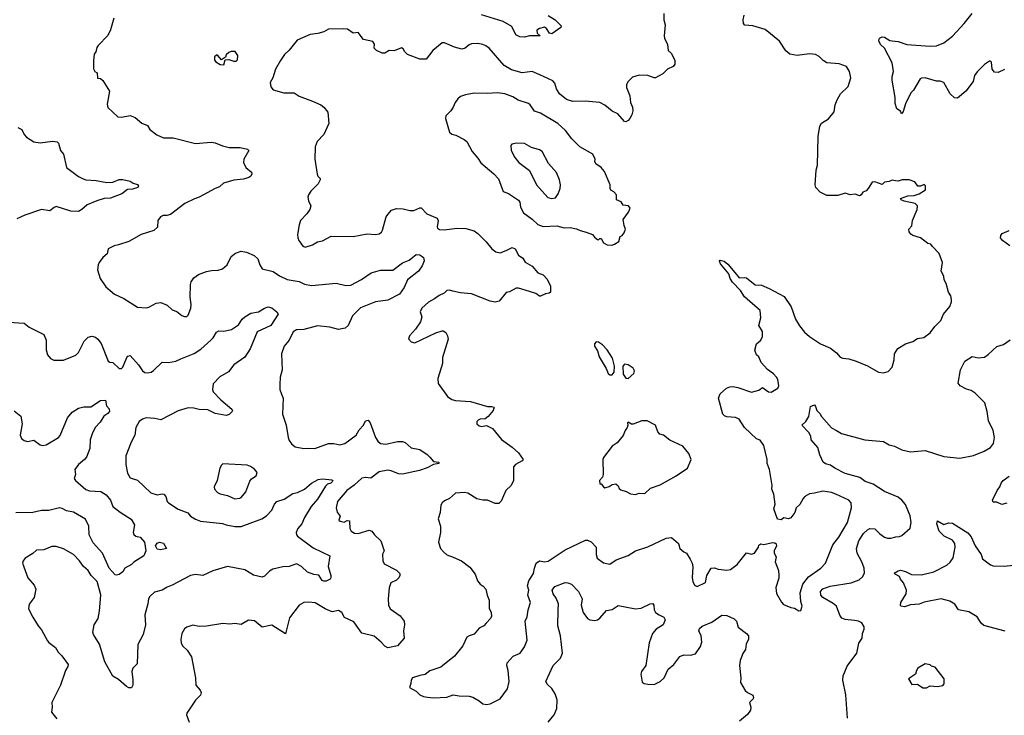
# Model space of a CAD drawing. Extents: x 1921360 to 2014538, y 768294 to 907744.
# Tile 152 of 256: x 1928009 to 1935996, y 840390 to 846036. Entities that reach past the tile are written whole.
import ezdxf

# ---------------------------------------------------------------- set-up
doc = ezdxf.new("R2010")
doc.units = 0

msp = doc.modelspace()

# ---------------------------------------------------------------- linework, layer by layer
at = {"layer": '0CON10XD'}
for points in [[(1928772.7, 846047.3), (1928745.8, 845954.2), (1928725, 845907.5), (1928645, 845827.5), (1928635, 845810), (1928626.7, 845775), (1928612.5, 845755), (1928607.5, 845705), (1928608.3, 845638.3), (1928620, 845615), (1928637.5, 845605), (1928641.7, 845561.7), (1928665, 845560), (1928683, 845543), (1928738.8, 845455), (1928718.3, 845351.7), (1928725, 845323.3), (1928805, 845246.7), (1928835, 845244), (1928905, 845257.5), (1928945, 845242), (1929001.2, 845195), (1929045, 845176.2), (1929066.2, 845145), (1929120.9, 845100.9), (1929175, 845076), (1929255, 845077.8), (1929435, 845030), (1929561.2, 845041.2), (1929595.7, 845035.7), (1929655, 845011.2), (1929708.3, 844998.3), (1929798.3, 844998.3), (1929857.5, 844985), (1929867.5, 844975), (1929826.7, 844905), (1929823.6, 844876.4), (1929843.3, 844835), (1929888.3, 844798.3), (1929892.5, 844785), (1929883.9, 844766.1), (1929867.5, 844755), (1929825, 844742), (1929745, 844732.9), (1929661.7, 844708.3), (1929630.5, 844679.5), (1929593.6, 844666.4), (1929466.2, 844595), (1929426.7, 844583.3), (1929350, 844545), (1929232.5, 844455), (1929203.6, 844446.4), (1929173.9, 844446.1), (1929152.5, 844435), (1929130, 844405), (1929127, 844353), (1929096.1, 844323.9), (1928995, 844293.8), (1928893.9, 844236.1), (1928810.7, 844209.3), (1928775, 844201.2), (1928727.5, 844175), (1928718.8, 844135), (1928683.6, 844106.4), (1928653.9, 844066.1), (1928646.7, 844045), (1928640, 844005), (1928661.9, 843935), (1928707.9, 843867.9), (1928779.1, 843809.1), (1928854.2, 843774.2), (1928965, 843704), (1929037, 843697), (1929057.7, 843702.3), (1929115.8, 843734.2), (1929155, 843740.8), (1929205, 843718.8), (1929245, 843680), (1929285, 843666.2), (1929323.9, 843633.9), (1929345, 843627.5), (1929365, 843627.5), (1929375, 843637.5), (1929398.1, 843695), (1929400.6, 843725), (1929391.8, 843785), (1929394.5, 843885.5), (1929401.1, 843908.9), (1929420.5, 843939.5), (1929460.9, 843969.1), (1929525, 843992.5), (1929565, 844001.2), (1929618.3, 844001.7), (1929655, 844013.8), (1929692, 844045), (1929725.5, 844114.5), (1929759.4, 844140.6), (1929805, 844156), (1929848.7, 844148.7), (1929910.9, 844120.9), (1929941.2, 844095), (1929956.2, 844045), (1929975, 844013.8), (1930065, 843991.9), (1930117, 843957), (1930177.6, 843927.6), (1930275, 843912), (1930319.5, 843889.5), (1930375, 843879.4), (1930575, 843897.5), (1930655, 843878.9), (1930695, 843882.5), (1930782.4, 843927.6), (1930859.1, 843980.9), (1930935, 844004), (1931035, 844002), (1931115, 844062.5), (1931167.5, 844085), (1931225, 844129.2), (1931255, 844126.4), (1931285.6, 844105), (1931290, 844080), (1931275, 844037.5), (1931245, 843994.5), (1931155, 843925.7), (1931128.8, 843861.2), (1931090.5, 843809.5), (1930995, 843760.7), (1930895, 843744.7), (1930775, 843697.1), (1930708.9, 843631.1), (1930673.1, 843555), (1930648.9, 843531.1), (1930595, 843522.1), (1930525, 843540.5), (1930425, 843552.5), (1930315, 843522), (1930255, 843518.8), (1930228.3, 843501.7), (1930194.1, 843435.9), (1930155, 843387.5), (1930134.2, 843325), (1930137.5, 843195), (1930122, 843135), (1930118.8, 843075), (1930120, 843035), (1930133, 842997), (1930145.7, 842965), (1930140, 842835), (1930170, 842745), (1930186, 842645), (1930195, 842620), (1930215, 842593.3), (1930245, 842568.8), (1930314.5, 842554.5), (1930355, 842559.2), (1930404.1, 842555.9), (1930515, 842596), (1930557, 842597), (1930605, 842585.8), (1930646.7, 842595), (1930737.2, 842662.8), (1930763.7, 842706.3), (1930798, 842745), (1930815, 842780), (1930835, 842786.7), (1930853.3, 842765), (1930895.5, 842645.5), (1930914.4, 842614.4), (1930936.2, 842596.2), (1930980.5, 842590.5), (1931075, 842612.9), (1931115, 842612.5), (1931135, 842604.2), (1931185, 842560), (1931255, 842546.9), (1931315, 842506.9), (1931335, 842484.2), (1931365, 842451.2), (1931410, 842445), (1931410, 842435), (1931365, 842426.7), (1931315, 842398.6), (1931253.4, 842376.6), (1931115, 842347.3), (1931081.3, 842351.3), (1931021.2, 842375), (1930995, 842378.5), (1930925, 842365.6), (1930856.3, 842313.7), (1930815, 842321.1), (1930785, 842314.5), (1930722.2, 842257.8), (1930663.1, 842215), (1930588, 842125), (1930576.2, 842075), (1930585, 842037.5), (1930607.5, 842005), (1930598.8, 841975), (1930610, 841965), (1930642.5, 841957.5), (1930665, 841970), (1930685, 841967.5), (1930686.2, 841905), (1930698.8, 841885), (1930725, 841868.6), (1930755, 841865.6), (1930843.9, 841893.9), (1930864.3, 841884.3), (1930886, 841855), (1930938.6, 841805), (1930965.8, 841725), (1930953.3, 841696.7)], [(1932295, 846071.2), (1932352.5, 846035), (1932400, 845985), (1932398.3, 845971.7), (1932325, 845920), (1932307, 845927), (1932282, 845965), (1932265, 845975.7), (1932225, 845964.3), (1932205, 845950), (1932207.5, 845927.5), (1932230, 845905), (1932145, 845905.8), (1932105, 845894.2), (1932065.8, 845895.8), (1932033.6, 845913.6), (1932000.8, 845980.8), (1931932.2, 846022.2), (1931755, 846076.2)], [(1931825, 840483.8), (1931906.8, 840523.2), (1931966.7, 840605), (1931980, 840665), (1931972, 840755), (1931960, 840795), (1931964.1, 840815.9), (1932010.7, 840869.3), (1932067.5, 840895), (1932103.3, 840945), (1932125, 841000), (1932110, 841155), (1932125, 841190), (1932132.5, 841245), (1932152.9, 841305), (1932130.8, 841365), (1932140, 841405), (1932129.3, 841440.7), (1932138.3, 841481.7), (1932177.7, 841542.3), (1932184.2, 841585), (1932198.8, 841625), (1932225, 841643.8), (1932267, 841637), (1932295, 841640), (1932435, 841734.2), (1932598.8, 841811.2), (1932615, 841812.5), (1932645, 841797.5), (1932685.8, 841755), (1932684.3, 841694.3), (1932694.5, 841664.5), (1932745, 841626.7), (1932795, 841617.5), (1932848.3, 841651.7), (1932945, 841685.8), (1933003.3, 841725), (1933103, 841757), (1933252.7, 841827.3), (1933295, 841833.3), (1933353.3, 841785), (1933364, 841745), (1933395, 841716.2), (1933417.5, 841705), (1933447.7, 841657.7), (1933463.3, 841625), (1933468.8, 841595), (1933464, 841505), (1933470, 841475), (1933484, 841445), (1933505, 841434.2), (1933573, 841467), (1933583.3, 841525), (1933617, 841583), (1933645, 841587.5), (1933675, 841576.7), (1933745, 841568), (1933775, 841574), (1933828, 841615), (1933905, 841710), (1933945, 841697.5), (1933970, 841705), (1934002.5, 841755), (1934005, 841770), (1934021.7, 841781.7), (1934045, 841777.5), (1934115, 841792), (1934135, 841790), (1934145, 841782.5), (1934148.8, 841765), (1934130, 841725), (1934130, 841705), (1934146.4, 841676.4), (1934137.5, 841635), (1934163.3, 841565), (1934166.7, 841525), (1934166.4, 841503.6), (1934141.7, 841428.3), (1934148.3, 841378.3), (1934187.7, 841307.7), (1934205, 841290), (1934265, 841263.8), (1934295, 841260), (1934328.3, 841238.3), (1934345, 841240), (1934356.7, 841275), (1934346, 841315), (1934340, 841385), (1934361.4, 841455), (1934406.9, 841513.1), (1934508, 841585), (1934545.6, 841624.4), (1934605.8, 841775), (1934654.3, 841835), (1934724.4, 841955), (1934755.8, 842075), (1934753.8, 842115), (1934735, 842136), (1934628, 842185), (1934595, 842197.8), (1934525, 842209.5), (1934455, 842192), (1934415, 842188.8), (1934377.5, 842165), (1934365, 842150), (1934337.9, 842102.1), (1934306.4, 842073.6), (1934296.7, 842035), (1934265, 841993.3), (1934245, 841983.8), (1934208.3, 841991.7), (1934185, 841977.5), (1934155, 841982.5), (1934127.5, 842065), (1934137.5, 842105), (1934126.2, 842185), (1934111.2, 842225), (1934114.2, 842255), (1934092.5, 842385), (1934073.1, 842435), (1934071.9, 842465), (1934045, 842580.8), (1934015, 842622.5), (1933985, 842632.9), (1933888.8, 842725), (1933845, 842792.5), (1933815, 842806.9), (1933745, 842812.5), (1933725, 842821.2), (1933714, 842835), (1933676.7, 842965), (1933690.7, 842999.3), (1933743.3, 843045), (1933770, 843055), (1933795, 843058.8), (1933835, 843050), (1933945, 843013.8), (1934005, 843030), (1934035, 843050), (1934082.5, 843015), (1934105, 843013.3), (1934157.5, 843045), (1934167.5, 843065), (1934158.8, 843115), (1934148.8, 843135), (1934125, 843161.2), (1934075.8, 843195.8), (1934024.4, 843254.4), (1934005, 843298.8), (1933985, 843316.2), (1933971.5, 843355), (1933985, 843406.2), (1934021.4, 843435), (1934035.6, 843465), (1934034.3, 843505), (1934003.8, 843555), (1934021.4, 843615), (1934015.6, 843675), (1933887.6, 843787.6), (1933855, 843837.5), (1933790, 843905), (1933772.5, 843935), (1933762.3, 843972.3), (1933694.2, 844055), (1933686.7, 844075), (1933690, 844085), (1933723.3, 844075), (1933752.7, 844052.7), (1933810, 843985), (1933845, 843940), (1933885, 843944.2), (1933905, 843940), (1933975, 843883.1), (1934025, 843881.5), (1934088.8, 843855), (1934210.3, 843790.3), (1934267.5, 843705), (1934302, 843605), (1934335, 843550), (1934375, 843500), (1934415, 843463.3), (1934503.9, 843403.9), (1934585, 843370), (1934635, 843332.5), (1934665, 843297.5), (1934685, 843287.5), (1934735, 843283.3), (1934795, 843263.3), (1934885, 843226.2), (1934976.1, 843176.1), (1935015, 843170), (1935055, 843180), (1935086, 843215), (1935102, 843275), (1935106.1, 843323.9), (1935132.3, 843367.7), (1935194.1, 843405.9), (1935255, 843423.8), (1935290.8, 843449.2), (1935343.9, 843456.1), (1935395, 843493.8), (1935433.6, 843546.4), (1935482, 843595), (1935502, 843645), (1935555, 843707.5), (1935568.8, 843745), (1935568.8, 843765), (1935562.5, 843795), (1935543.3, 843825), (1935523.3, 843895), (1935506.7, 843925), (1935506.2, 843955), (1935483.9, 843993.9), (1935493.3, 844065), (1935468.8, 844138.8), (1935412.5, 844195), (1935400, 844215), (1935375, 844220), (1935315, 844266.7), (1935255, 844283.3), (1935237.5, 844295), (1935223.3, 844315), (1935222.5, 844335), (1935246.4, 844363.6), (1935250, 844405), (1935288, 844495), (1935292, 844525), (1935272.5, 844545), (1935184.3, 844564.3), (1935160, 844575), (1935152.5, 844585), (1935214.5, 844605.5), (1935265, 844608.6), (1935305, 844622.5), (1935356.7, 844655), (1935356.2, 844686.2), (1935345, 844697.5), (1935316.4, 844683.6), (1935295, 844684), (1935270, 844720), (1935223, 844737), (1935167, 844737), (1935135, 844726.7), (1935113, 844727), (1935085, 844732.5), (1935061.7, 844721.7), (1935025, 844717.5), (1935005, 844697.5), (1934945, 844720), (1934923, 844717), (1934892.5, 844665), (1934875, 844647.5), (1934847.5, 844635), (1934835.7, 844614.3), (1934822.3, 844607.7), (1934785, 844620.8), (1934745, 844615.8), (1934705, 844627.5), (1934645, 844608.5), (1934555, 844609.5), (1934503.3, 844635), (1934466.2, 844675), (1934462, 844695), (1934470.6, 844815), (1934479.4, 844855), (1934487, 845087), (1934499.5, 845170.5), (1934512.9, 845197.1), (1934569.7, 845230.3), (1934615, 845287.5), (1934623.8, 845345), (1934640, 845385), (1934668, 845435), (1934728.1, 845495), (1934751.2, 845565), (1934740, 845615), (1934715.6, 845655.6), (1934655, 845677.5), (1934555.8, 845685.8), (1934526.7, 845705), (1934495, 845736.7), (1934465, 845752.5), (1934415, 845760), (1934315, 845746.7), (1934255, 845756.7), (1934225, 845783.8), (1934171.2, 845861.2), (1934055, 845957.5), (1933955, 845985.8), (1933892.3, 845992.3), (1933880, 846005), (1933878, 846035), (1933885, 846072.5)], [(1933233.3, 846085), (1933234, 846035), (1933243.6, 845993.6), (1933236.7, 845905), (1933240, 845885), (1933263.3, 845835), (1933270, 845785), (1933295, 845762.5), (1933324, 845705), (1933324, 845675), (1933308.8, 845655), (1933265, 845634.2), (1933225, 845597.5), (1933167.5, 845565), (1933155, 845564.3), (1933103, 845583), (1933035, 845587.1), (1932980.7, 845569.3), (1932944.3, 845535), (1932931.1, 845508.9), (1932930, 845485), (1932957, 845417), (1932962.7, 845365), (1932980, 845325), (1932983.3, 845295), (1932975, 845263.3), (1932959.4, 845235), (1932945, 845217.5), (1932925, 845206), (1932915, 845208.8), (1932861.9, 845271.9), (1932815, 845292.9), (1932755, 845342.9), (1932716, 845365), (1932595, 845373.5), (1932495, 845372.7), (1932445, 845387.3), (1932387.8, 845435), (1932364.6, 845474.6), (1932349.8, 845519.8), (1932335, 845540), (1932228.5, 845588.5)], [(1935998, 845632), (1935945, 845608), (1935915, 845610), (1935897.5, 845635), (1935891.7, 845691.7), (1935885, 845700), (1935875, 845700), (1935835, 845672.5), (1935776.1, 845613.9), (1935755, 845582.5), (1935742, 845535), (1935684.7, 845455.3), (1935615, 845400), (1935591.7, 845401.7), (1935557.5, 845435), (1935506.1, 845526.1), (1935475, 845536.7), (1935445, 845536.7), (1935353, 845563), (1935325, 845562.5), (1935312.5, 845555), (1935260, 845465), (1935236.4, 845443.6), (1935195.7, 845354.3), (1935175, 845290), (1935163, 845273), (1935153, 845293), (1935123, 845313), (1935111.2, 845355), (1935110, 845405), (1935085.8, 845545.8), (1935086, 845575), (1935097.5, 845615), (1935086.2, 845685), (1935024.2, 845804.2), (1934991.2, 845835), (1934978.8, 845865), (1934983.8, 845886.2), (1935005, 845897.5), (1935025, 845893.3), (1935066.1, 845866.1), (1935086.4, 845863.6), (1935135, 845858), (1935205, 845833.8), (1935395, 845821.1), (1935445, 845824.5), (1935505, 845847.1), (1935575, 845902.9), (1935670.6, 846005), (1935735, 846086.9)], [(1932228.5, 845588.5), (1932165, 845614.3), (1932085, 845603.8), (1931998, 845628), (1931940, 845665), (1931816.2, 845805), (1931790, 845825), (1931765, 845834), (1931725, 845842), (1931675, 845838.8), (1931655, 845833.3), (1931622.5, 845805), (1931595, 845798), (1931535, 845813.1), (1931455, 845848.5), (1931435, 845848.5), (1931360, 845785), (1931305, 845716.7), (1931256.1, 845716.1), (1931155, 845753.3), (1931133.9, 845773.9), (1931119.3, 845799.3), (1931105, 845806.7), (1931046.4, 845783.6), (1931005, 845786.7), (1930970, 845765), (1930950, 845765), (1930902.5, 845785), (1930883.9, 845803.9), (1930888.3, 845838.3), (1930875, 845860), (1930797.5, 845875), (1930755, 845932.5), (1930715, 845928), (1930668.8, 845958.8), (1930632.3, 845962.3), (1930515, 845960), (1930475, 845937.5), (1930427, 845923), (1930365, 845916.7), (1930259.5, 845870.5), (1930195, 845790), (1930155.9, 845754.1), (1930124.2, 845705.8), (1930083.3, 845635), (1930062.5, 845565), (1930040, 845525), (1930045, 845490), (1930065, 845467.5), (1930152.3, 845442.3), (1930235, 845441.2), (1930275, 845414), (1930385, 845375.8), (1930452.5, 845345), (1930477.5, 845325), (1930510, 845285), (1930517, 845193), (1930477.5, 845105), (1930421.7, 845048.3), (1930406.1, 845003.9), (1930403.8, 844905), (1930421.7, 844781.7), (1930427.5, 844765), (1930447, 844747), (1930446.7, 844735), (1930431.2, 844705), (1930372, 844645), (1930351.2, 844615), (1930346.2, 844595), (1930351.2, 844565), (1930370, 844525), (1930363.9, 844496.1), (1930339.5, 844460.5), (1930286.7, 844405), (1930275, 844370), (1930262.3, 844292.3), (1930264.2, 844265), (1930274.5, 844244.5), (1930305, 844196.7), (1930325, 844188.8), (1930385, 844208.8), (1930425, 844233.3), (1930465, 844241.2), (1930535, 844278), (1930715, 844277.5), (1930828.3, 844298.3), (1930895, 844292), (1930925, 844298), (1930945, 844312), (1930953.3, 844326.7), (1930983.1, 844435), (1930994.4, 844455), (1931025, 844491.2), (1931065, 844503.3), (1931120.7, 844500.7), (1931175, 844486.7), (1931205, 844486.2), (1931255, 844510), (1931265, 844508), (1931311.3, 844461.3), (1931396.7, 844425), (1931404, 844405), (1931394.4, 844355), (1931398, 844345), (1931415, 844332.9), (1931455, 844330.8), (1931555, 844344.2), (1931628.8, 844341.2), (1931695, 844321.2), (1931725, 844300), (1931792.7, 844232.7), (1931838.8, 844175), (1931871.4, 844151.4), (1931907.5, 844145), (1931955, 844161.4), (1932002.7, 844187.3), (1932028.6, 844175), (1932055.4, 844125.4), (1932089.7, 844099.7), (1932109.1, 844069.1), (1932165, 844034.2), (1932212.1, 843982.1), (1932255, 843964.2), (1932288.8, 843928.8), (1932314.2, 843874.2), (1932314.2, 843825.8), (1932304.4, 843815.6), (1932275, 843811.8), (1932235, 843791.1), (1932225, 843791.9), (1932195, 843812.9), (1932145, 843831.1), (1932055, 843856.9), (1932035, 843856.9), (1931981.7, 843828.3), (1931955, 843820.8), (1931899.4, 843750.6), (1931865, 843744.2), (1931825, 843752.5), (1931675, 843810.5), (1931585, 843817.8), (1931522.1, 843832.1), (1931495, 843841.2), (1931475, 843836.7), (1931452.7, 843817.3), (1931411.7, 843798.3), (1931375, 843770), (1931325, 843743.3), (1931270, 843695), (1931256.7, 843665), (1931270, 843625), (1931260, 843585), (1931220, 843525), (1931170, 843470), (1931162.5, 843445), (1931185, 843420), (1931215, 843413.8), (1931385, 843493.3), (1931435, 843510), (1931445, 843510), (1931465.9, 843495.9), (1931480.5, 843470.5), (1931483.9, 843443.9), (1931438.8, 843295), (1931439.2, 843245), (1931401.2, 843125), (1931402.3, 843082.3), (1931478.8, 842978.8), (1931515, 842954), (1931545, 842944), (1931665, 842936), (1931805, 842896.7), (1931835, 842897.5), (1931855, 842890), (1931860, 842885), (1931851.7, 842878.3), (1931850, 842865), (1931810, 842815), (1931785, 842797.5), (1931745, 842793.3), (1931727.5, 842785), (1931717.5, 842775), (1931717.5, 842755), (1931735, 842740), (1931755, 842733.3), (1931795, 842742.5), (1931845, 842716.7), (1931918.3, 842628.3), (1932005, 842566.7), (1932055, 842520), (1932093.3, 842465), (1932085.8, 842454.2), (1932030, 842425), (1932014.1, 842405.9), (1932014.3, 842295), (1931994.5, 842255.5), (1931953.1, 842215), (1931915, 842127.5), (1931895, 842108.8), (1931865, 842108.8), (1931805, 842136.2), (1931765, 842136.2), (1931717.7, 842147.7), (1931645, 842191.9), (1931615, 842198.2), (1931545, 842192), (1931495, 842148.8), (1931455, 842131.2), (1931436.7, 842115), (1931426.2, 842095), (1931420, 842035), (1931403.3, 841985), (1931423.3, 841925), (1931423.3, 841875), (1931406.7, 841795), (1931423.8, 841745), (1931447.3, 841717.3), (1931475, 841693.8), (1931524.2, 841674.2), (1931593.6, 841643.6), (1931661.7, 841591.7), (1931702.5, 841535), (1931721.7, 841481.7), (1931744.1, 841454.1), (1931769.3, 841439.3), (1931790, 841415), (1931800, 841365), (1931817.5, 841325), (1931818.3, 841258.3), (1931832.5, 841225), (1931836.4, 841193.6), (1931827.5, 841175), (1931793, 841137), (1931773, 841117), (1931735, 841097.5), (1931695, 841047.5), (1931654.1, 841035.9), (1931635, 841023.3), (1931603.8, 840955), (1931535, 840871.2), (1931425, 840780), (1931335, 840750), (1931299.5, 840720.5), (1931255.9, 840714.1), (1931196.4, 840693.6), (1931183.3, 840675), (1931183, 840647), (1931170, 840615), (1931226.1, 840586.1), (1931255, 840557.5), (1931285, 840542.5), (1931317, 840537), (1931365, 840531.2), (1931473, 840537), (1931525, 840556.7), (1931575, 840547.5), (1931655, 840545.8), (1931683.6, 840536.4), (1931735, 840508), (1931765, 840482.5), (1931795, 840478), (1931825, 840483.8)], [(1929665, 845670), (1929675, 845710), (1929705, 845712.5), (1929745, 845700), (1929765, 845700), (1929775, 845710), (1929777.5, 845745), (1929758.3, 845778.3), (1929725, 845777.5), (1929705, 845770), (1929685, 845750), (1929678.3, 845731.7), (1929645, 845710), (1929615, 845747.5), (1929605, 845747.5), (1929590, 845735), (1929588.3, 845708.3), (1929600, 845695), (1929635, 845673.3), (1929665, 845670)], [(1932813, 844207), (1932835, 844213.3), (1932870, 844235), (1932880, 844275), (1932896.4, 844283.6), (1932913.6, 844306.4), (1932923.3, 844335), (1932911.2, 844365), (1932903.3, 844415), (1932947.5, 844475), (1932960, 844505), (1932947.5, 844525), (1932905, 844530), (1932888.3, 844558.3), (1932850, 844575), (1932850, 844615), (1932829.3, 844639.3), (1932803.3, 844653.3), (1932797.5, 844665), (1932797.5, 844695), (1932752.5, 844805), (1932725, 844837.5), (1932682.5, 844865), (1932673.3, 844885), (1932677.5, 844905), (1932658, 844945), (1932553.8, 845005), (1932488.8, 845068.8), (1932437.6, 845137.6), (1932375, 845194.3), (1932235, 845278.6), (1932185, 845293.3), (1932150.4, 845345), (1932135.7, 845355.7), (1932052.8, 845382.8), (1932009.5, 845409.5), (1931945, 845433.3), (1931885, 845442.9), (1931805, 845437.5), (1931695, 845440.8), (1931626.1, 845426.1), (1931585, 845413.8), (1931564, 845395), (1931541.2, 845365), (1931526.2, 845325), (1931506.7, 845295), (1931466.7, 845255), (1931463.6, 845233.6), (1931495, 845122.5), (1931515, 845106.7), (1931547.7, 845097.7), (1931615, 845063.8), (1931635, 845046.7), (1931678.8, 844965), (1931725, 844913.3), (1931750, 844875), (1931855, 844785.8), (1931891.9, 844745), (1931931.1, 844641.1), (1931974.5, 844624.5), (1932055, 844571.2), (1932066.7, 844555), (1932072.5, 844515), (1932095, 844467.1), (1932167, 844417), (1932211.2, 844375), (1932255, 844358), (1932365, 844361.9), (1932425, 844347.1), (1932475, 844348), (1932525, 844338.8), (1932555, 844323.8), (1932605, 844312), (1932655, 844292.5), (1932670.7, 844270.7), (1932695, 844252.5), (1932705, 844250), (1932715, 844260), (1932725, 844260), (1932743.6, 844223.6), (1932775, 844207.5), (1932813, 844207)], [(1927995, 845160), (1928026, 845145), (1928045.8, 845105), (1928065, 845082), (1928125, 845045.8), (1928175, 845037.5), (1928275, 845050), (1928313.6, 845043.6), (1928323.6, 845033.6), (1928341.2, 844975), (1928364.1, 844944.1), (1928390, 844835), (1928485, 844764), (1928523.8, 844743.8), (1928545.4, 844735.4), (1928630.6, 844730.6), (1928715, 844714.4), (1928765, 844718.6), (1928815, 844740), (1928845, 844738.8), (1928905, 844726.2), (1928929.7, 844709.7), (1928965, 844698.8), (1928973.3, 844685), (1928967.1, 844672.9), (1928925, 844659.2), (1928882.7, 844657.3), (1928838.3, 844621.7), (1928745, 844587.8), (1928695, 844584.5), (1928635, 844566.5), (1928555.9, 844534.1), (1928513.3, 844495), (1928485, 844480), (1928425, 844481.4), (1928305, 844518.5), (1928287.6, 844512.4), (1928255, 844485.7), (1928185, 844494.2), (1928050, 844450), (1927985, 844420)], [(1932325, 844585.6), (1932355, 844590), (1932378, 844622), (1932391.9, 844665), (1932395.6, 844695), (1932388.9, 844735), (1932364.4, 844795), (1932298.3, 844868.3), (1932246.9, 844965), (1932225, 844979.6), (1932159.9, 844999.9), (1932105, 845032), (1932040, 845035), (1932000, 845025), (1931994, 845015), (1931997.1, 844975), (1932025, 844916.2), (1932058, 844878), (1932145, 844811.2), (1932202.1, 844695), (1932293.3, 844593.3), (1932325, 844585.6)], [(1936039.7, 844199.7), (1935982, 844245), (1935966.2, 844265), (1935966.7, 844285), (1935979.3, 844300.7), (1936035, 844323.8)], [(1927919.3, 843580.7), (1928045, 843573.8), (1928085, 843541.2), (1928205, 843480), (1928224, 843435), (1928223.9, 843356.1), (1928234, 843315), (1928260, 843285), (1928285, 843271.2), (1928365, 843272.5), (1928465, 843312.5), (1928486.2, 843335), (1928532.9, 843427.1), (1928565, 843460), (1928595, 843466.2), (1928625, 843460), (1928644.2, 843444.2), (1928669.1, 843409.1), (1928726.7, 843265), (1928740, 843255), (1928765, 843253.3), (1928815, 843204.2), (1928834.3, 843205.7), (1928845, 843216), (1928878.8, 843295), (1928885.9, 843304.1), (1928905, 843310), (1928973.7, 843233.7), (1929005.4, 843185.4), (1929025, 843171.4), (1929045, 843169.4), (1929075, 843175.7), (1929095, 843188.6), (1929165, 843255.8), (1929215, 843254.5), (1929275, 843263.5), (1929315, 843284.7), (1929424.3, 843325.7), (1929477.9, 843362.1), (1929560, 843435), (1929579.2, 843455), (1929605, 843500), (1929625, 843510), (1929665, 843508), (1929727.4, 843522.6), (1929785, 843558.8), (1929813.1, 843605), (1929836.8, 843623.2), (1929885, 843654.5), (1929945, 843665.7), (1929996.2, 843695), (1930025, 843704.4), (1930055, 843698), (1930093.9, 843663.9), (1930106.7, 843645), (1930045, 843554.2), (1929935, 843502.5), (1929878.2, 843365), (1929835, 843295.7), (1929747.1, 843235), (1929702.7, 843177.3), (1929632.7, 843137.3), (1929579.7, 843080.3), (1929571.9, 843035), (1929577.5, 843015), (1929639.8, 842949.8), (1929730, 842875), (1929736.7, 842865), (1929732.5, 842855), (1929708.7, 842831.3), (1929685, 842823.5), (1929595, 842839.1), (1929535, 842868.2), (1929465, 842871.8), (1929422.6, 842882.6), (1929375, 842884.3), (1929295, 842861.4), (1929155, 842788), (1929105, 842800), (1929035, 842805.5), (1929006.2, 842795), (1928978.8, 842775), (1928951.2, 842725), (1928944.2, 842665), (1928913.2, 842606.8), (1928871.2, 842495), (1928870, 842425), (1928883.6, 842356.4), (1928905, 842317.5), (1928965, 842298), (1929073.8, 842195), (1929125, 842180), (1929165, 842188), (1929177.5, 842185), (1929195.7, 842165.7), (1929206, 842126), (1929215, 842113.3), (1929295, 842063.8), (1929372.3, 842032.3), (1929395, 842006.2), (1929435, 841982), (1929477, 841967), (1929655, 841947.7), (1929685, 841936.2)], [(1932815, 843152.5), (1932832.5, 843175), (1932833.8, 843225), (1932817.7, 843287.7), (1932775, 843357.5), (1932736.4, 843396.4), (1932705, 843417.5), (1932685, 843420), (1932672.5, 843405), (1932672.5, 843385), (1932697, 843347), (1932708.3, 843298.3), (1932767.5, 843205), (1932783.8, 843163.8), (1932795, 843152.5), (1932815, 843152.5)], [(1934780.6, 841160.6), (1934705, 841167.3), (1934678.2, 841178.2), (1934662.1, 841202.1), (1934635.4, 841275.4), (1934608.1, 841298.1), (1934523.3, 841345), (1934507.8, 841365), (1934505.8, 841395), (1934525, 841415.6), (1934582.3, 841437.7), (1934755, 841465.5), (1934819.1, 841490.9), (1934845, 841514), (1934860.5, 841545), (1934857.9, 841585), (1934840.9, 841635), (1934801.2, 841705), (1934795.9, 841744.1), (1934817.1, 841805), (1934853.8, 841865), (1934885.7, 841895), (1934905, 841906.7), (1934945, 841902.2), (1934985, 841862.9), (1935025, 841836), (1935048.3, 841828.3), (1935075, 841827.1), (1935115, 841839.2), (1935145, 841840.8), (1935165, 841850), (1935231.2, 841908.8), (1935240, 841955), (1935231.7, 842008.3), (1935195, 842101.5), (1935165, 842136.7), (1935135, 842160.4), (1935025, 842205.6), (1934933.1, 842265), (1934868, 842288), (1934825, 842319.3), (1934705, 842353.8), (1934622, 842395), (1934585, 842420), (1934545, 842432.2), (1934527.5, 842445), (1934498.6, 842505), (1934482, 842565), (1934430, 842625), (1934427.1, 842655), (1934410.8, 842685), (1934353.3, 842745), (1934384.6, 842775.4), (1934411.4, 842815), (1934424, 842896), (1934455, 842910), (1934465, 842897.5), (1934474.4, 842864.4), (1934500.5, 842840.5), (1934514, 842815), (1934594.5, 842724.5), (1934635, 842702.9), (1934675, 842678), (1934865, 842626), (1935015, 842611.2), (1935062.5, 842585), (1935105, 842573.8), (1935164.2, 842544.2), (1935235, 842528.8), (1935355, 842538.8), (1935505, 842491.4), (1935635, 842476.9), (1935745, 842499.5), (1935833.8, 842535), (1935885, 842562.5), (1935909.2, 842595), (1935917.1, 842645), (1935905, 842702.5), (1935868.8, 842778.8), (1935857.1, 842857.1), (1935837.5, 842925), (1935758.8, 843005), (1935726.7, 843025), (1935688.5, 843038.5), (1935636.7, 843065), (1935622, 843085), (1935639.4, 843195), (1935674.6, 843265), (1935735, 843301.1), (1935785, 843291.1), (1935835, 843297.5), (1935865, 843318), (1935935, 843384), (1935989.1, 843400.9), (1936043, 843437)], [(1932945, 843123.3), (1932990, 843165), (1932996.1, 843186.1), (1932985, 843207.5), (1932943.6, 843233.6), (1932915, 843240), (1932901.2, 843225), (1932905, 843160), (1932925, 843127.5), (1932945, 843123.3)], [(1927965, 842861.2), (1928018.3, 842818.3), (1928028.6, 842755), (1928011.9, 842665), (1928025, 842636.2), (1928045, 842620), (1928071.7, 842611.7), (1928125, 842623.8), (1928176.4, 842586.4), (1928195, 842580), (1928225, 842584), (1928325, 842645.6), (1928337.6, 842662.4), (1928398.1, 842805), (1928435, 842849.2), (1928485, 842882.9), (1928530, 842895), (1928587.5, 842895), (1928665, 842944), (1928705, 842948), (1928712.2, 842902.2), (1928735, 842876.2), (1928736.9, 842855), (1928725, 842839.4), (1928690.7, 842819.3), (1928662, 842768), (1928622.2, 842725), (1928596.1, 842673.9), (1928581.5, 842625), (1928578.5, 842555), (1928550.5, 842485), (1928534.4, 842465), (1928485, 842425.5), (1928456.2, 842385), (1928462.3, 842345), (1928452.1, 842312.1), (1928460.8, 842295), (1928545, 842221.9), (1928575, 842212.9), (1928666.6, 842206.6), (1928709.4, 842179.4), (1928746.9, 842135), (1928765.8, 842085), (1928825, 842037.5), (1928912.3, 841982.3), (1928941.2, 841935), (1928930, 841875), (1928935, 841857.5), (1928952.5, 841845), (1928986.6, 841836.6), (1929021.5, 841795), (1929031.2, 841725), (1929017.5, 841685), (1928935.9, 841634.1), (1928915.8, 841614.2), (1928862.5, 841585), (1928845.9, 841554.1), (1928815, 841533.3), (1928795, 841526.7), (1928785, 841531.2), (1928735, 841584.3), (1928680.8, 841705), (1928605, 841791.1), (1928573.8, 841855), (1928571.1, 841925), (1928542.2, 841982.2), (1928445, 842037.5), (1928388.7, 842048.7), (1928355, 842068.2), (1928332.9, 842072.9), (1928245, 842051.8), (1928185, 842051.2), (1928115, 842036.7), (1927977, 842033)], [(1933005, 842182.5), (1933035, 842192), (1933079.8, 842190.2), (1933125, 842234), (1933205, 842260.8), (1933335, 842332.5), (1933426.7, 842395), (1933456.7, 842465), (1933436.7, 842515), (1933387.5, 842575), (1933283.9, 842623.9), (1933232.5, 842662.5), (1933201.7, 842671.7), (1933185, 842690), (1933166.7, 842745), (1933098.9, 842778.9), (1933055, 842780.6), (1932985, 842752.5), (1932973, 842753), (1932945, 842770), (1932940, 842765), (1932942.5, 842745), (1932936.7, 842725), (1932919.3, 842700.7), (1932905, 842660), (1932855, 842602.5), (1932816.1, 842573.9), (1932745, 842482.5), (1932738.8, 842465), (1932743.3, 842345), (1932736.1, 842323.9), (1932712.5, 842295), (1932715, 842270), (1932725, 842270), (1932743.6, 842243.6), (1932755, 842237.5), (1932791.7, 842248.3), (1932816.1, 842263.9), (1932845, 842270), (1932863.6, 842253.6), (1932871.2, 842231.2), (1932885, 842218.8), (1932927.7, 842207.7), (1932965, 842187.5), (1933005, 842182.5)], [(1929755, 842147.5), (1929795, 842153.3), (1929805, 842157.5), (1929843.3, 842205), (1929875, 842290), (1929890.7, 842309.3), (1929927.5, 842335), (1929935, 842360), (1929915, 842387.5), (1929880.7, 842410.7), (1929855, 842420), (1929658.3, 842431.7), (1929645, 842420), (1929632.5, 842395), (1929610, 842295), (1929586.7, 842245), (1929590, 842225), (1929615, 842197.5), (1929635, 842186.7), (1929695, 842173.3), (1929755, 842147.5)], [(1929685, 841936.2), (1929755, 841922.7), (1929805, 841923.2), (1929974.2, 841985.8), (1930010.7, 842009.3), (1930055.2, 842054.8), (1930075.7, 842105), (1930093.8, 842125), (1930155.4, 842144.6), (1930225, 842190), (1930262.1, 842197.9), (1930320, 842225), (1930376.6, 842273.4), (1930430, 842305), (1930465, 842310), (1930541.7, 842301.7), (1930550, 842295), (1930543.3, 842285), (1930532.5, 842275), (1930505, 842266.7), (1930488.9, 842251.1), (1930425, 842143.6), (1930374.8, 842085.2), (1930320, 841995), (1930297.2, 841942.8), (1930264.3, 841905), (1930252.5, 841875), (1930254, 841855), (1930263.3, 841845), (1930390.3, 841750.3), (1930523.8, 841683.8), (1930512.3, 841597.7), (1930533.8, 841525), (1930533.8, 841505), (1930526.7, 841495), (1930495, 841478.5), (1930475, 841478.2), (1930463.3, 841485), (1930436.4, 841526.4), (1930395, 841531.8), (1930345, 841552.7), (1930295, 841596.5), (1930255, 841618.2), (1930195, 841598.9), (1930145, 841595.5), (1930063.6, 841576.4), (1930035, 841560), (1929995, 841518.8), (1929975, 841511.2), (1929905, 841526.7), (1929835, 841570), (1929695, 841596.7), (1929575, 841563.3), (1929495.5, 841524.5), (1929435, 841531.9), (1929395, 841525.8), (1929246.7, 841445), (1929205, 841430), (1929165, 841406.9), (1929101.7, 841388.3), (1929065, 841354), (1929053.1, 841335), (1929048.6, 841295), (1929024.5, 841205.5), (1929030.6, 841125), (1929011.4, 841045), (1928967.5, 840965), (1928961.2, 840808.8), (1928927.9, 840772.1), (1928918, 840745), (1928928.3, 840678.3), (1928928, 840635), (1928915, 840612.5), (1928895, 840612), (1928875, 840624.2), (1928809.6, 840679.6), (1928765, 840708.8), (1928700.8, 840825), (1928657.9, 840967.9), (1928607, 841047), (1928602.9, 841065), (1928614.2, 841124.2), (1928644.6, 841175), (1928656.4, 841235), (1928666.7, 841366.7), (1928636.7, 841475), (1928588.5, 841525), (1928565, 841566), (1928527.4, 841597.4), (1928493.4, 841643.4), (1928445, 841694), (1928365, 841742), (1928305, 841760), (1928271.2, 841758.8), (1928205, 841733.8), (1928145, 841729.4), (1928115, 841702.5), (1928053.8, 841665), (1928038, 841645), (1928032.5, 841625), (1928075.8, 841505), (1928128, 841445), (1928140, 841415), (1928125.7, 841345), (1928087.3, 841292.7), (1928080, 841255), (1928115, 841186.7), (1928158.6, 841115), (1928185.7, 841085), (1928236, 840995), (1928245, 840980), (1928299.3, 840939.3), (1928321.2, 840901.2), (1928351.7, 840871.7), (1928403, 840803), (1928400, 840785), (1928380, 840755), (1928340, 840635), (1928269.2, 840495), (1928272, 840455), (1928266, 840415), (1928310.2, 840360.2)], [(1936015, 842112.5), (1935975, 842100), (1935935, 842120), (1935905, 842120), (1935900, 842135), (1935936.7, 842215), (1935960, 842245), (1935970, 842275), (1935987.5, 842295), (1936035, 842331.2)], [(1936003.2, 841073.2), (1935829.9, 841119.9), (1935807.8, 841137.8), (1935775, 841188.5), (1935708.9, 841228.9), (1935625.3, 841245.3), (1935595, 841291.9), (1935555, 841315.5), (1935485, 841334.4), (1935345, 841308.6), (1935305, 841292.9), (1935235, 841287.1), (1935185, 841270.8), (1935157, 841277), (1935152.5, 841285), (1935156.2, 841305), (1935200, 841375), (1935203.8, 841405), (1935178.8, 841465), (1935154.2, 841494.2), (1935145.8, 841515.8), (1935110, 841535), (1935102.5, 841545), (1935136.1, 841563.9), (1935155, 841567.5), (1935195, 841557.5), (1935242.5, 841532.5), (1935325, 841530), (1935425, 841555.8), (1935530.3, 841609.7), (1935557.8, 841632.2), (1935581.7, 841668.3), (1935596.7, 841755), (1935595.6, 841785), (1935575, 841810.8), (1935508.8, 841845), (1935467.5, 841885), (1935448.9, 841945), (1935455, 841967.5), (1935505, 841938.8), (1935545, 841952), (1935575, 841950), (1935700.9, 841870.9), (1935727.6, 841837.6), (1935760, 841765), (1935807.1, 841695), (1935819.5, 841659.5), (1935885, 841610), (1935906.1, 841603.9), (1935995, 841599.2), (1936071.4, 841608.6)], [(1929155, 841733.3), (1929125, 841738.8), (1929110.8, 841765), (1929125, 841786.7), (1929143.9, 841796.1), (1929176.4, 841786.4), (1929200, 841745), (1929155, 841733.3)], [(1930953.3, 841696.7), (1930953.8, 841645), (1930965, 841620), (1931067, 841567), (1931092, 841542), (1931092.5, 841525), (1931084.2, 841505), (1931065, 841487.8), (1931020.8, 841465), (1931007.5, 841425), (1930998, 841335), (1931000.8, 841285), (1931014, 841255), (1931095, 841197.5), (1931128.9, 841155), (1931130.8, 841125), (1931123.2, 841075), (1931128.9, 841015), (1931075, 840953.3), (1930995, 840937.5), (1930971.7, 840951.7), (1930942, 840985), (1930885, 841032.5), (1930785, 841057.5), (1930718.8, 841148.8), (1930644, 841185), (1930621.4, 841225), (1930595, 841240), (1930545, 841230), (1930487.5, 841255), (1930405, 841303.8), (1930355, 841309.2), (1930314.2, 841305.8), (1930275.8, 841284.2), (1930197.6, 841182.4), (1930165, 841050), (1930055, 841122.5), (1929975, 841105.6), (1929915, 841155.6), (1929865, 841161.4), (1929805, 841126.2), (1929753.9, 841133.9), (1929715, 841128.6), (1929655.8, 841134.2), (1929525, 841112.5), (1929465, 841110.8), (1929415, 841121.2), (1929365, 841106), (1929347.3, 841092.7), (1929324, 841055), (1929316.2, 841005), (1929320, 840975), (1929332.3, 840952.3), (1929368.8, 840918.8), (1929404, 840865), (1929436, 840695), (1929439.2, 840635), (1929473.3, 840595), (1929481.2, 840575), (1929475, 840552.5), (1929436.1, 840513.9), (1929396.7, 840455), (1929363.9, 840406.1), (1929363.3, 840395), (1929383.8, 840335)], [(1932295, 840333.3), (1932344, 840395), (1932365.7, 840445), (1932369.4, 840515), (1932353.1, 840565), (1932325, 840608), (1932289.7, 840639.7), (1932276.9, 840665), (1932336.3, 840793.7), (1932395, 840852.5), (1932411.8, 840895), (1932395.3, 841035), (1932373.8, 841115), (1932376.6, 841243.4), (1932378.5, 841295), (1932360.6, 841340.6), (1932337.1, 841375), (1932328.6, 841405), (1932351.2, 841435), (1932435, 841467.7), (1932456.4, 841466.4), (1932485, 841454.6), (1932543.1, 841395), (1932570.9, 841335), (1932564.6, 841285), (1932579.5, 841225), (1932614.5, 841175), (1932635, 841165.6), (1932675, 841160.6), (1932695, 841165.8), (1932715, 841179.2), (1932770.3, 841239.7), (1932815, 841250), (1932865, 841280), (1933005.5, 841254.5), (1933049.8, 841260.2), (1933122.5, 841295), (1933145, 841296.2), (1933153.8, 841285), (1933156, 841245), (1933166.2, 841225), (1933195, 841204.2), (1933235, 841186.7), (1933245.8, 841165), (1933228, 841125), (1933171.8, 841088.2), (1933143.5, 841055), (1933115, 840977.5), (1933088.5, 840795), (1933052.9, 840745), (1933046.5, 840725), (1933058.3, 840658.3), (1933075, 840648), (1933105, 840644), (1933155, 840641.2), (1933203.3, 840665), (1933235.8, 840695), (1933269.2, 840765), (1933315, 840801.5), (1933365, 840866.7), (1933395, 840879.5), (1933451.7, 840878.3), (1933489.7, 840890.3), (1933531.5, 840948.5), (1933541.1, 840985), (1933535.6, 841035), (1933518.6, 841075), (1933522.5, 841095), (1933546.2, 841113.8), (1933622.7, 841147.3), (1933705, 841204), (1933745, 841201.2), (1933805, 841172.5), (1933822.5, 841155), (1933836.7, 841105), (1933905, 841054), (1933920.8, 841035), (1933921.2, 841008.8), (1933903, 840967), (1933895.8, 840925), (1933875, 840892.5), (1933854.3, 840835.7), (1933848, 840795), (1933858.8, 840695), (1933856.7, 840655), (1933895, 840592.5), (1933913.9, 840573.9), (1933955, 840552.5), (1933962.5, 840535), (1933960, 840525), (1933930, 840495), (1933940, 840455), (1933938.3, 840431.7), (1933913.9, 840396.1), (1933847, 840343)], [(1934723.4, 840366.6), (1934711.1, 840555), (1934686.9, 840675), (1934688.3, 840711.7), (1934720.3, 840789.7), (1934798.8, 840895), (1934816.7, 840975), (1934843.9, 841016.1), (1934846.2, 841055), (1934859.5, 841090.5), (1934858.8, 841108.8), (1934841.2, 841141.2), (1934812.5, 841155), (1934780.6, 841160.6)], [(1935365, 840612.5), (1935395, 840630), (1935455, 840623.8), (1935498.3, 840631.7), (1935507.5, 840645), (1935507.5, 840685), (1935435, 840780), (1935405, 840790), (1935395, 840800), (1935355, 840806.7), (1935295, 840772.5), (1935283.3, 840755), (1935276.2, 840723.8), (1935220, 840685), (1935245, 840640), (1935291.7, 840641.7), (1935335, 840612.5), (1935365, 840612.5)]]:
    msp.add_lwpolyline(points, dxfattribs=at)

doc.saveas('drawing.dxf')
